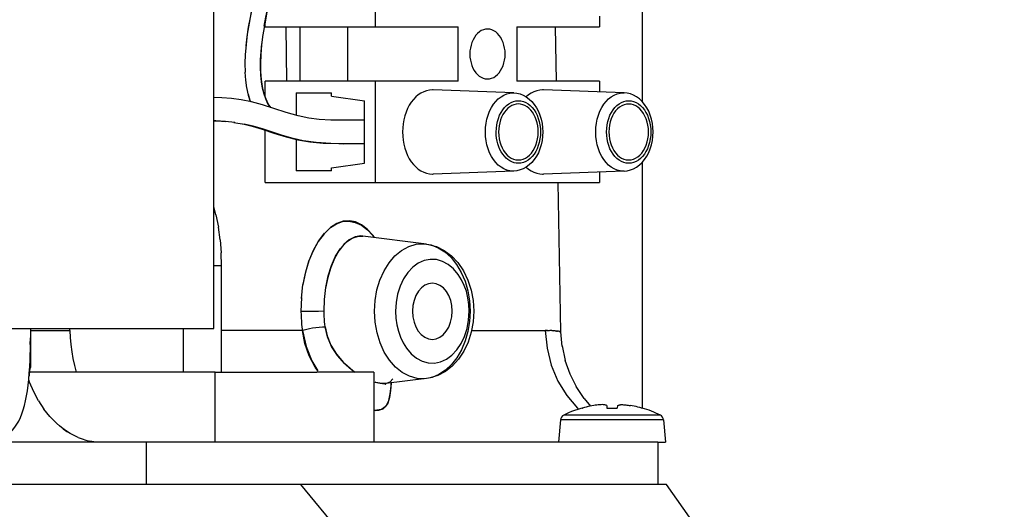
# Model space of a CAD drawing. Header units: inches. Extents: x 0 to 56.7, y 0 to 36.7.
# Tile 14 of 29: x 24.9 to 27.4, y 25.8 to 27. Entities that reach past the tile are written whole.
import ezdxf

# ---------------------------------------------------------------- set-up
doc = ezdxf.new("R2010")
doc.units = ezdxf.units.IN
doc.header["$LTSCALE"] = 3.116667
doc.header["$MEASUREMENT"] = 0
doc.layers.get('0').update_dxf_attribs({"linetype": 'CONTINUOUS'})

msp = doc.modelspace()

# ---------------------------------------------------------------- linework, layer by layer
at = {"color": 7, "linetype": 'Continuous'}
for p, q in [((25.379, 26.2089), (25.379, 28.6105)), ((25.7874, 26.9707), (25.7874, 27.2266)), ((26.3526, 26.9976), (26.3526, 26.9707)), ((25.509, 26.9707), (25.509, 26.9847)), ((25.509, 26.9707), (25.9962, 26.9707)), ((25.7178, 26.8329), (25.7178, 26.9707)), ((25.9962, 26.8329), (25.9962, 26.9707)), ((26.1438, 26.9707), (26.3526, 26.9707)), ((26.1438, 26.9707), (26.1438, 26.8329)), ((25.4629, 26.9456), (25.4602, 26.9223)), ((25.4606, 26.9259), (25.4585, 26.8996)), ((25.4579, 26.8561), (25.4593, 26.8356)), ((25.4595, 26.8358), (25.462, 26.8162)), ((25.9962, 26.8329), (25.509, 26.8329)), ((25.509, 26.793), (25.509, 26.8329)), ((25.7874, 26.577), (25.7874, 26.8329)), ((26.3526, 26.8329), (26.1438, 26.8329)), ((26.3526, 26.8329), (26.3526, 26.806)), ((25.587, 26.8034), (25.6761, 26.8034)), ((25.587, 26.8034), (25.587, 26.747)), ((25.6761, 26.7955), (25.6761, 26.8034)), ((25.6761, 26.7955), (25.7596, 26.7837)), ((25.9328, 26.8112), (25.9308, 26.8113)), ((26.1362, 26.8037), (25.9328, 26.8112)), ((26.1344, 26.8037), (26.1355, 26.8037)), ((26.1355, 26.8037), (26.1362, 26.8037)), ((26.2112, 26.8112), (26.2092, 26.8113)), ((26.4146, 26.8037), (26.2112, 26.8112)), ((26.4128, 26.8037), (26.4139, 26.8037)), ((26.4139, 26.8037), (26.4146, 26.8037)), ((25.7596, 26.6262), (25.7596, 26.7837)), ((25.43, 26.7291), (25.4558, 26.7249)), ((25.7596, 26.7345), (25.7118, 26.7345)), ((25.509, 26.577), (25.509, 26.7094)), ((25.587, 26.6862), (25.587, 26.6065)), ((25.7596, 26.6754), (25.7078, 26.6754)), ((25.6761, 26.6144), (25.7596, 26.6262)), ((25.6761, 26.6065), (25.6761, 26.6144)), ((25.6761, 26.6065), (25.587, 26.6065)), ((25.9308, 26.5987), (25.9328, 26.5987)), ((26.1362, 26.6062), (25.9328, 26.5987)), ((26.1351, 26.6062), (26.1344, 26.6062)), ((26.1362, 26.6062), (26.1351, 26.6062)), ((26.2092, 26.5987), (26.2112, 26.5987)), ((26.4146, 26.6062), (26.2112, 26.5987)), ((26.3526, 26.6039), (26.3526, 26.577)), ((26.4135, 26.6062), (26.4128, 26.6062)), ((26.4146, 26.6062), (26.4135, 26.6062)), ((25.509, 26.577), (26.3526, 26.577)), ((25.3841, 26.4958), (25.379, 26.5148)), ((25.3841, 26.4958), (25.3907, 26.4644)), ((25.3954, 26.4324), (25.3907, 26.4644)), ((25.6438, 26.4296), (25.6584, 26.4491)), ((25.7445, 26.442), (25.7551, 26.442)), ((25.7552, 26.442), (25.7505, 26.4423)), ((25.3954, 26.4324), (25.3982, 26.3999)), ((25.3991, 26.3672), (25.3982, 26.4)), ((25.6003, 26.2842), (25.6041, 26.3196)), ((25.6004, 26.2866), (25.5993, 26.2515)), ((25.6576, 26.2522), (25.6584, 26.2822)), ((24.3947, 26.2089), (25.379, 26.2089)), ((24.9164, 26.2089), (24.9164, 26.1105)), ((24.9164, 26.2039), (25.0163, 26.2039)), ((25.6027, 26.2039), (25.3991, 26.2039)), ((25.6029, 26.2039), (25.612, 26.1634)), ((25.6664, 26.1875), (25.6604, 26.2129)), ((25.6604, 26.2129), (25.6655, 26.1899)), ((26.0296, 26.2039), (26.2157, 26.204)), ((26.2215, 26.2037), (26.2157, 26.2039)), ((26.232, 26.2033), (26.2366, 26.203)), ((26.2407, 26.2026), (26.2439, 26.2023)), ((26.2443, 26.2023), (26.247, 26.2019)), ((26.253, 26.2011), (26.2494, 26.2016)), ((26.2513, 26.2013), (26.253, 26.2011)), ((26.253, 26.2011), (26.2552, 26.2007)), ((26.2552, 26.2007), (26.2542, 26.2008)), ((26.2583, 26.1636), (26.2552, 26.2007)), ((24.9162, 26.1681), (24.9163, 26.1853)), ((24.9163, 26.1761), (24.9162, 26.1627)), ((25.6655, 26.1899), (25.6748, 26.1668)), ((25.6766, 26.1631), (25.6664, 26.1875)), ((25.6748, 26.1668), (25.6888, 26.1438)), ((25.612, 26.1634), (25.6263, 26.1268)), ((25.6915, 26.1402), (25.6766, 26.1631)), ((25.6888, 26.1438), (25.7066, 26.1229)), ((26.2581, 26.1646), (26.2658, 26.1281)), ((25.6263, 26.1268), (25.6415, 26.1016)), ((25.7098, 26.1197), (25.6915, 26.1402)), ((25.7066, 26.1229), (25.727, 26.1048)), ((25.7301, 26.1021), (25.7098, 26.1197)), ((26.2656, 26.1289), (26.2777, 26.094)), ((24.9161, 26.1064), (24.9164, 26.1105)), ((25.383, 26.0987), (25.6394, 26.0987)), ((25.6415, 26.1016), (25.6351, 26.1107)), ((25.727, 26.1048), (25.7361, 26.0987)), ((25.7355, 26.0987), (25.7301, 26.1021)), ((26.2775, 26.0946), (26.2936, 26.0621)), ((24.9142, 26.073), (24.9121, 26.0793)), ((25.7861, 26.0735), (25.7988, 26.0703)), ((25.8072, 26.0695), (25.7985, 26.0704)), ((25.8138, 26.0697), (25.8072, 26.0695)), ((25.8143, 26.0698), (25.8138, 26.0697)), ((25.8239, 26.0736), (25.8143, 26.0698)), ((25.8267, 26.0704), (25.8255, 26.0521)), ((25.8209, 26.0269), (25.8246, 26.0438)), ((25.8255, 26.0521), (25.8229, 26.0345)), ((26.3136, 26.032), (26.2937, 26.0619)), ((24.9368, 26.0263), (24.9505, 26.0054)), ((25.8186, 26.0205), (25.8121, 26.0105)), ((25.815, 26.0141), (25.8209, 26.0269)), ((25.8229, 26.0345), (25.8186, 26.0205)), ((26.3136, 26.0319), (26.3302, 26.0127)), ((24.9656, 25.9865), (24.9505, 26.0054)), ((25.7906, 26.002), (25.7834, 26.0026)), ((25.7834, 26.0021), (25.7868, 26.0018)), ((25.7868, 26.0018), (25.7956, 26.0025)), ((25.8027, 26.0044), (25.7909, 26.0021)), ((25.7956, 26.0025), (25.8067, 26.0062)), ((25.8121, 26.0105), (25.8027, 26.0044)), ((25.8067, 26.0062), (25.815, 26.0141)), ((26.3088, 26.0079), (26.3099, 26.0079)), ((26.3709, 26.0142), (26.3716, 26.0079)), ((26.3716, 26.0079), (26.3973, 26.0079)), ((26.398, 26.0142), (26.3973, 26.0079)), ((26.4591, 26.0079), (26.4602, 26.0079)), ((24.9656, 25.9865), (24.982, 25.9697)), ((24.982, 25.9697), (24.9906, 25.9622)), ((26.2544, 25.9779), (26.2495, 25.9215)), ((26.5145, 25.9779), (26.2544, 25.9779)), ((26.5062, 25.99), (26.2627, 25.99)), ((26.5145, 25.9779), (26.5195, 25.9215)), ((25.0073, 25.9498), (24.9981, 25.9562)), ((24.9994, 25.9552), (25.0085, 25.9489)), ((25.0169, 25.9437), (25.0073, 25.9498)), ((25.0085, 25.9489), (25.0178, 25.9432)), ((25.0268, 25.9384), (25.0169, 25.9437)), ((25.0178, 25.9432), (25.0273, 25.9382)), ((25.0369, 25.9338), (25.0268, 25.9384)), ((26.4999, 25.9215), (26.5195, 25.9215))]:
    msp.add_line(p, q, dxfattribs=at)
at = {"color": 6, "linetype": 'Continuous'}
for p, q in [((26.4605, 27.0222), (26.4605, 26.7814)), ((25.5637, 26.8329), (25.5617, 26.9707)), ((25.5967, 26.9707), (25.5967, 26.8329)), ((26.2441, 26.8329), (26.2417, 26.9707)), ((26.4605, 26.6285), (26.4605, 26.0079)), ((26.2552, 26.2007), (26.2486, 26.577)), ((25.9159, 26.422), (25.7551, 26.442)), ((25.9094, 26.4226), (25.9159, 26.422)), ((25.916, 26.422), (25.9213, 26.4212)), ((25.3991, 26.3672), (25.379, 26.3672)), ((25.3991, 26.0987), (25.3991, 26.3672)), ((26.0286, 26.3057), (26.0335, 26.2793)), ((26.0228, 26.2697), (26.0204, 26.2865)), ((26.0236, 26.2522), (26.0228, 26.2697)), ((26.0335, 26.2793), (26.0351, 26.2522)), ((25.6434, 26.2519), (25.6273, 26.2517)), ((25.6576, 26.2522), (25.6434, 26.2519)), ((26.0351, 26.2522), (26.0335, 26.2252)), ((25.0163, 26.2039), (25.0163, 26.2089)), ((25.3017, 26.2089), (25.3017, 26.0987)), ((25.383, 26.0987), (24.9137, 26.0987)), ((25.383, 25.9215), (25.383, 26.0987)), ((25.7834, 26.0987), (25.6394, 26.0987)), ((25.7834, 26.0987), (25.7834, 25.9215)), ((25.8548, 26.0975), (25.8377, 26.1111)), ((25.8731, 26.088), (25.8548, 26.0975)), ((25.8126, 26.0696), (25.812, 26.0683)), ((25.812, 26.0683), (25.812, 26.0682)), ((25.9161, 26.0824), (25.8138, 26.0697)), ((25.9159, 26.0824), (25.9119, 26.082)), ((26.297, 26.0075), (26.2998, 26.0051)), ((26.4999, 25.9215), (24.5412, 25.9215)), ((25.209, 25.8152), (25.209, 25.9215)), ((26.4999, 25.9215), (26.4999, 25.8152)), ((26.5215, 25.8152), (17.8956, 25.8152)), ((26.5978, 24.6065), (25.5986, 25.8152)), ((27.3743, 24.6065), (26.5215, 25.8152))]:
    msp.add_line(p, q, dxfattribs=at)
at = {"color": 7, "linetype": 'Continuous'}
for points in [[(25.5577, 27.1745), (25.5468, 27.1385), (25.537, 27.1038), (25.5281, 27.0705), (25.5202, 27.0382), (25.5134, 27.0073), (25.5078, 26.9782), (25.5033, 26.9502)], [(25.48, 27.0391), (25.4735, 27.0086), (25.4681, 26.9797), (25.4638, 26.9521), (25.4606, 26.9259)], [(25.4815, 27.0455), (25.4757, 27.0194), (25.4707, 26.9941), (25.4664, 26.9695), (25.4629, 26.9456)], [(25.5067, 26.9722), (25.5109, 26.9948), (25.5157, 27.0181), (25.5211, 27.042)], [(26.07, 26.9648), (26.0648, 26.9644), (26.0595, 26.963), (26.0544, 26.9608), (26.0495, 26.9577), (26.0449, 26.9538), (26.0407, 26.9492), (26.0368, 26.9439), (26.0335, 26.9379), (26.0306, 26.9313), (26.0284, 26.9243), (26.0268, 26.917), (26.0258, 26.9095), (26.0255, 26.9018)], [(26.1145, 26.9018), (26.1142, 26.9095), (26.1132, 26.9169), (26.1116, 26.9242), (26.1094, 26.9311), (26.1066, 26.9376), (26.1033, 26.9436), (26.0996, 26.9489), (26.0954, 26.9536), (26.0908, 26.9575), (26.0859, 26.9607), (26.0808, 26.9629), (26.0755, 26.9643), (26.07, 26.9648)], [(25.5033, 26.9507), (25.5, 26.9248), (25.4979, 26.9004), (25.497, 26.8779), (25.4972, 26.857)], [(25.4994, 26.8317), (25.4977, 26.8493), (25.497, 26.868), (25.4973, 26.8876), (25.4985, 26.9079), (25.5005, 26.9287)], [(25.4586, 26.901), (25.4577, 26.8775), (25.458, 26.8556)], [(26.0255, 26.9018), (26.0258, 26.8941), (26.0268, 26.8867), (26.0284, 26.8794), (26.0306, 26.8725), (26.0334, 26.866), (26.0367, 26.86), (26.0405, 26.8547), (26.0446, 26.85), (26.0492, 26.8461), (26.0541, 26.843), (26.0592, 26.8407), (26.0645, 26.8393), (26.07, 26.8388)], [(26.07, 26.8388), (26.0752, 26.8392), (26.0805, 26.8406), (26.0856, 26.8428), (26.0905, 26.8459), (26.0951, 26.8498), (26.0993, 26.8544), (26.1032, 26.8598), (26.1065, 26.8658), (26.1094, 26.8723), (26.1116, 26.8793), (26.1132, 26.8866), (26.1142, 26.8941), (26.1145, 26.9018)], [(25.4972, 26.857), (25.4985, 26.8376), (25.5011, 26.8198), (25.5047, 26.8039), (25.5094, 26.7896), (25.5151, 26.7766), (25.5204, 26.7678)], [(25.4621, 26.8176), (25.4659, 26.7982), (25.4711, 26.7816), (25.4711, 26.7816)], [(25.523, 26.767), (25.5167, 26.7764), (25.511, 26.7876), (25.5062, 26.8007), (25.5023, 26.8154), (25.4994, 26.8317)], [(25.7118, 26.7345), (25.6749, 26.7349), (25.6455, 26.7367), (25.6187, 26.7401), (25.5923, 26.7455), (25.5618, 26.7542), (25.5311, 26.7644), (25.5025, 26.7735), (25.4747, 26.7808), (25.4486, 26.786), (25.4236, 26.7893), (25.3998, 26.7912), (25.379, 26.792)], [(25.4657, 26.8008), (25.4704, 26.7854), (25.4721, 26.7814)], [(25.9308, 26.8113), (25.9234, 26.8107), (25.9161, 26.8092), (25.909, 26.8067), (25.902, 26.8031), (25.8954, 26.7987), (25.889, 26.7933), (25.8831, 26.7871), (25.8777, 26.7801), (25.8727, 26.7724), (25.8683, 26.764), (25.8645, 26.7551), (25.8614, 26.7457), (25.8589, 26.7359), (25.8571, 26.7257), (25.856, 26.7154), (25.8556, 26.705)], [(26.0646, 26.705), (26.065, 26.716), (26.0663, 26.7269), (26.0685, 26.7376), (26.0715, 26.7478), (26.0753, 26.7575), (26.0798, 26.7665), (26.085, 26.7748), (26.0909, 26.7822), (26.0972, 26.7886), (26.1041, 26.7939), (26.1113, 26.7982), (26.1189, 26.8012), (26.1266, 26.8031), (26.1344, 26.8037)], [(26.1362, 26.8037), (26.1442, 26.8028), (26.1522, 26.8009), (26.1601, 26.7978), (26.1677, 26.7936), (26.175, 26.7882), (26.1818, 26.7818), (26.1881, 26.7744), (26.1937, 26.7661), (26.1985, 26.757), (26.2025, 26.7473), (26.2056, 26.7371), (26.2078, 26.7266), (26.2092, 26.7158), (26.2096, 26.705)], [(26.2092, 26.8113), (26.2018, 26.8107), (26.1945, 26.8092), (26.1873, 26.8067), (26.1804, 26.8031), (26.1737, 26.7987), (26.1677, 26.7936)], [(26.343, 26.705), (26.3434, 26.716), (26.3447, 26.7269), (26.3469, 26.7376), (26.3499, 26.7478), (26.3537, 26.7575), (26.3582, 26.7665), (26.3634, 26.7748), (26.3692, 26.7822), (26.3756, 26.7886), (26.3825, 26.7939), (26.3897, 26.7982), (26.3972, 26.8012), (26.405, 26.8031), (26.4128, 26.8037)], [(26.488, 26.705), (26.4876, 26.7159), (26.4862, 26.7267), (26.4839, 26.7373), (26.4808, 26.7475), (26.4768, 26.7572), (26.4719, 26.7662), (26.4664, 26.7745), (26.4601, 26.7819), (26.4534, 26.7883), (26.4461, 26.7936), (26.4385, 26.7978), (26.4307, 26.8009), (26.4227, 26.8028), (26.4146, 26.8037)], [(26.092, 26.705), (26.0924, 26.7139), (26.0934, 26.7226), (26.0952, 26.7312), (26.0976, 26.7394), (26.1006, 26.7471), (26.1042, 26.7543), (26.1084, 26.7609), (26.1131, 26.7668), (26.1182, 26.7719), (26.1236, 26.7762), (26.1294, 26.7796), (26.1355, 26.782), (26.1416, 26.7835), (26.1479, 26.784)], [(26.148, 26.7757), (26.1423, 26.7752), (26.1368, 26.7739), (26.1314, 26.7717), (26.1262, 26.7686), (26.1213, 26.7648), (26.1168, 26.7602), (26.1126, 26.7549), (26.1089, 26.7491), (26.1056, 26.7426), (26.1029, 26.7357), (26.1008, 26.7284), (26.0992, 26.7208), (26.0983, 26.713), (26.098, 26.705)], [(26.1479, 26.784), (26.1543, 26.7835), (26.1605, 26.782), (26.1665, 26.7796), (26.1723, 26.7762), (26.1777, 26.7719), (26.1828, 26.7668), (26.1875, 26.7609), (26.1917, 26.7543), (26.1953, 26.7471), (26.1983, 26.7393), (26.2007, 26.7312), (26.2025, 26.7226), (26.2035, 26.7139), (26.2039, 26.705)], [(26.1979, 26.705), (26.1976, 26.713), (26.1967, 26.7208), (26.1951, 26.7284), (26.193, 26.7357), (26.1903, 26.7426), (26.187, 26.7491), (26.1833, 26.7549), (26.1791, 26.7602), (26.1746, 26.7648), (26.1697, 26.7686), (26.1645, 26.7717), (26.1591, 26.7739), (26.1536, 26.7752), (26.148, 26.7757)], [(26.3704, 26.705), (26.3708, 26.7139), (26.3718, 26.7226), (26.3736, 26.7312), (26.376, 26.7393), (26.379, 26.7471), (26.3826, 26.7543), (26.3868, 26.7609), (26.3915, 26.7668), (26.3966, 26.7719), (26.402, 26.7762), (26.4078, 26.7796), (26.4138, 26.782), (26.42, 26.7835), (26.4263, 26.784)], [(26.4263, 26.7756), (26.4205, 26.7752), (26.4146, 26.7737), (26.4088, 26.7712), (26.4033, 26.7677), (26.3981, 26.7633), (26.3934, 26.7581), (26.3891, 26.7521), (26.3853, 26.7454), (26.3822, 26.738), (26.3796, 26.7302), (26.3778, 26.722), (26.3767, 26.7136), (26.3763, 26.705)], [(26.4263, 26.784), (26.4327, 26.7835), (26.4388, 26.782), (26.4449, 26.7796), (26.4507, 26.7762), (26.4561, 26.7719), (26.4612, 26.7668), (26.4659, 26.7609), (26.47, 26.7543), (26.4737, 26.7471), (26.4767, 26.7393), (26.4791, 26.7312), (26.4808, 26.7226), (26.4819, 26.7139), (26.4823, 26.705)], [(26.4763, 26.705), (26.476, 26.7136), (26.4749, 26.7219), (26.4731, 26.7301), (26.4706, 26.7378), (26.4675, 26.7451), (26.4637, 26.7519), (26.4595, 26.7578), (26.4548, 26.7631), (26.4496, 26.7675), (26.4442, 26.771), (26.4384, 26.7736), (26.4325, 26.7751), (26.4263, 26.7756)], [(25.379, 26.7329), (25.3875, 26.7327), (25.4085, 26.7314)], [(25.4323, 26.729), (25.4084, 26.7315), (25.3843, 26.7328), (25.379, 26.7329)], [(25.4524, 26.7253), (25.4758, 26.7197), (25.501, 26.7121), (25.5308, 26.7022), (25.5621, 26.6925), (25.591, 26.6852), (25.6217, 26.6799), (25.6553, 26.6767), (25.6948, 26.6755), (25.7078, 26.6754)], [(25.5022, 26.7126), (25.479, 26.7194), (25.4558, 26.7249)], [(25.7078, 26.6754), (25.6744, 26.6759), (25.638, 26.6781), (25.605, 26.6828), (25.5759, 26.6893), (25.5499, 26.6969), (25.5022, 26.7126)], [(25.8556, 26.705), (25.856, 26.6945), (25.8571, 26.6842), (25.8589, 26.6741), (25.8614, 26.6642), (25.8645, 26.6548), (25.8683, 26.6459), (25.8727, 26.6375), (25.8777, 26.6298), (25.8831, 26.6228), (25.889, 26.6166), (25.8954, 26.6112), (25.902, 26.6068), (25.909, 26.6032), (25.9161, 26.6007), (25.9234, 26.5992), (25.9308, 26.5987)], [(26.1344, 26.6062), (26.1266, 26.6068), (26.1189, 26.6087), (26.1113, 26.6117), (26.1041, 26.616), (26.0972, 26.6213), (26.0909, 26.6277), (26.085, 26.6351), (26.0798, 26.6434), (26.0753, 26.6524), (26.0715, 26.6621), (26.0685, 26.6723), (26.0663, 26.683), (26.065, 26.6939), (26.0646, 26.705)], [(26.1084, 26.6491), (26.1047, 26.6548), (26.1014, 26.6611), (26.0986, 26.6677), (26.0963, 26.6747), (26.0944, 26.682), (26.0931, 26.6895), (26.0923, 26.6972), (26.092, 26.705)], [(26.098, 26.705), (26.0983, 26.6964), (26.0994, 26.688), (26.1012, 26.6799), (26.1037, 26.6721), (26.1068, 26.6648), (26.1105, 26.6581), (26.1148, 26.6521), (26.1195, 26.6468), (26.1246, 26.6424), (26.1301, 26.6389), (26.1359, 26.6364), (26.1418, 26.6348), (26.148, 26.6343)], [(26.2096, 26.705), (26.2092, 26.694), (26.2078, 26.6832), (26.2055, 26.6726), (26.2024, 26.6624), (26.1984, 26.6527), (26.1936, 26.6437), (26.188, 26.6354), (26.1818, 26.628), (26.175, 26.6217), (26.1677, 26.6163), (26.1601, 26.6121), (26.1523, 26.6091), (26.1443, 26.6071), (26.1362, 26.6062)], [(26.2039, 26.705), (26.2035, 26.696), (26.2025, 26.6873), (26.2007, 26.6787), (26.1983, 26.6706), (26.1953, 26.6628), (26.1917, 26.6556), (26.1875, 26.649), (26.1828, 26.6431), (26.1777, 26.638), (26.1723, 26.6337), (26.1665, 26.6303), (26.1605, 26.6279), (26.1543, 26.6264), (26.1479, 26.6259)], [(26.148, 26.6343), (26.1538, 26.6347), (26.1597, 26.6362), (26.1655, 26.6387), (26.171, 26.6422), (26.1761, 26.6466), (26.1809, 26.6518), (26.1852, 26.6578), (26.189, 26.6645), (26.1921, 26.6719), (26.1946, 26.6797), (26.1965, 26.6879), (26.1976, 26.6963), (26.1979, 26.705)], [(26.4128, 26.6062), (26.405, 26.6068), (26.3972, 26.6087), (26.3897, 26.6117), (26.3825, 26.616), (26.3756, 26.6213), (26.3692, 26.6277), (26.3634, 26.6351), (26.3582, 26.6434), (26.3537, 26.6524), (26.3499, 26.6621), (26.3469, 26.6723), (26.3447, 26.683), (26.3434, 26.6939), (26.343, 26.705)], [(26.4263, 26.6259), (26.42, 26.6264), (26.4138, 26.6279), (26.4078, 26.6303), (26.402, 26.6337), (26.3966, 26.638), (26.3915, 26.6431), (26.3868, 26.649), (26.3826, 26.6556), (26.379, 26.6628), (26.376, 26.6706), (26.3736, 26.6787), (26.3718, 26.6873), (26.3708, 26.696), (26.3704, 26.705)], [(26.3763, 26.705), (26.3767, 26.6964), (26.3778, 26.688), (26.3796, 26.6799), (26.3821, 26.6721), (26.3852, 26.6648), (26.3889, 26.6581), (26.3932, 26.6521), (26.3979, 26.6468), (26.403, 26.6424), (26.4085, 26.6389), (26.4143, 26.6364), (26.4202, 26.6348), (26.4263, 26.6343)], [(26.4146, 26.6062), (26.4226, 26.6071), (26.4306, 26.609), (26.4385, 26.6121), (26.4461, 26.6163), (26.4534, 26.6217), (26.4602, 26.6281), (26.4665, 26.6355), (26.4721, 26.6439), (26.4769, 26.6529), (26.4808, 26.6626), (26.484, 26.6728), (26.4862, 26.6833), (26.4876, 26.6941), (26.488, 26.705)], [(26.4263, 26.6343), (26.4322, 26.6347), (26.4381, 26.6362), (26.4439, 26.6387), (26.4494, 26.6422), (26.4545, 26.6466), (26.4593, 26.6518), (26.4636, 26.6578), (26.4673, 26.6645), (26.4705, 26.6719), (26.473, 26.6797), (26.4749, 26.6879), (26.476, 26.6963), (26.4763, 26.705)], [(26.4823, 26.705), (26.4819, 26.696), (26.4808, 26.6873), (26.4791, 26.6787), (26.4767, 26.6706), (26.4737, 26.6628), (26.47, 26.6556), (26.4659, 26.649), (26.4612, 26.6431), (26.4561, 26.638), (26.4507, 26.6337), (26.4449, 26.6303), (26.4388, 26.6279), (26.4327, 26.6264), (26.4263, 26.6259)], [(26.1479, 26.6259), (26.1424, 26.6263), (26.137, 26.6274), (26.1317, 26.6293), (26.1265, 26.6319), (26.1216, 26.6352), (26.1169, 26.6392), (26.1125, 26.6438), (26.1084, 26.6491)], [(26.1677, 26.6163), (26.1737, 26.6112), (26.1804, 26.6068), (26.1873, 26.6032), (26.1945, 26.6007), (26.2018, 26.5992), (26.2092, 26.5987)], [(25.7667, 26.4598), (25.7523, 26.4708), (25.7372, 26.4778), (25.7214, 26.4807), (25.7055, 26.4794), (25.6897, 26.4739), (25.674, 26.4641)], [(25.674, 26.4641), (25.6888, 26.4732), (25.7043, 26.4786), (25.7204, 26.4798), (25.7364, 26.4767), (25.7521, 26.4694), (25.767, 26.4581)], [(25.674, 26.4641), (25.6574, 26.4481), (25.6427, 26.4287), (25.6298, 26.4055), (25.6191, 26.3794), (25.6104, 26.3507), (25.6041, 26.3196)], [(25.6583, 26.2817), (25.6618, 26.3124), (25.6678, 26.3413), (25.6762, 26.3679), (25.6868, 26.3913), (25.6992, 26.411), (25.7133, 26.4266), (25.7286, 26.4371), (25.7445, 26.442)], [(25.7505, 26.4423), (25.7358, 26.44), (25.7213, 26.4328), (25.7075, 26.421), (25.6949, 26.405), (25.6838, 26.3854), (25.6744, 26.3628), (25.6669, 26.3375), (25.6615, 26.3103)], [(25.7846, 26.4383), (25.7802, 26.4448), (25.7667, 26.4598)], [(25.767, 26.4581), (25.7808, 26.4432), (25.784, 26.4384)], [(25.604, 26.3166), (25.6104, 26.3484), (25.6194, 26.3784), (25.6305, 26.4057), (25.6438, 26.4296)], [(25.6351, 26.1107), (25.6201, 26.1398), (25.6091, 26.171), (25.6027, 26.2039)], [(26.2154, 26.2039), (26.2214, 26.2038), (26.2269, 26.2036)], [(26.2366, 26.203), (26.232, 26.2033), (26.227, 26.2035)], [(26.2443, 26.2023), (26.2407, 26.2027), (26.2366, 26.203)], [(26.2513, 26.2013), (26.2493, 26.2016), (26.247, 26.2019), (26.2443, 26.2023)], [(24.9162, 26.1681), (24.9158, 26.1419), (24.9151, 26.1228)], [(24.8303, 25.9344), (24.8417, 25.9352), (24.8533, 25.939), (24.8636, 25.9453), (24.8712, 25.9521), (24.8772, 25.9593), (24.8824, 25.967), (24.8869, 25.9751), (24.891, 25.9838), (24.8947, 25.9931), (24.8981, 26.0032), (24.9012, 26.014), (24.904, 26.0258), (24.9065, 26.0384), (24.9087, 26.0516), (24.9106, 26.0656), (24.9122, 26.0803), (24.9135, 26.0956), (24.9146, 26.1119), (24.9154, 26.1296), (24.9159, 26.148)], [(24.9151, 26.1228), (24.9141, 26.1045), (24.913, 26.0885)], [(24.9137, 26.0982), (24.9139, 26.0986), (24.9153, 26.1024), (24.9161, 26.1064)], [(24.9368, 26.0263), (24.9247, 26.0489), (24.9142, 26.073)], [(25.7985, 26.0704), (25.7884, 26.0727), (25.7861, 26.0735)], [(25.7988, 26.0703), (25.8105, 26.0694), (25.8136, 26.0697)], [(25.8307, 26.0816), (25.8307, 26.0814), (25.8241, 26.0738)], [(25.8246, 26.0438), (25.8265, 26.064), (25.8267, 26.0704)], [(26.3088, 26.0079), (26.3055, 26.0069), (26.2976, 26.0044), (26.2899, 26.0017), (26.2824, 25.9988), (26.2748, 25.9957), (26.2674, 25.9923), (26.2627, 25.99)], [(26.3382, 26.0142), (26.3334, 26.0134), (26.3287, 26.0124), (26.3239, 26.0114), (26.3192, 26.0103), (26.3145, 26.0091), (26.3099, 26.0079)], [(26.3611, 26.0165), (26.3573, 26.0163), (26.3534, 26.016), (26.3496, 26.0156), (26.3458, 26.0152), (26.342, 26.0148), (26.3382, 26.0142)], [(26.3709, 26.0142), (26.3693, 26.0148), (26.3676, 26.0152), (26.366, 26.0156), (26.3644, 26.016), (26.3628, 26.0163), (26.3611, 26.0165)], [(26.398, 26.0142), (26.3993, 26.0147), (26.4006, 26.015), (26.4019, 26.0154), (26.4031, 26.0157), (26.4043, 26.016), (26.4055, 26.0162), (26.4067, 26.0164), (26.4078, 26.0165)], [(26.4078, 26.0165), (26.4105, 26.0164), (26.4132, 26.0162), (26.416, 26.016), (26.4189, 26.0157), (26.4218, 26.0154), (26.4247, 26.015), (26.4277, 26.0147), (26.4308, 26.0142)], [(26.4591, 26.0079), (26.4544, 26.0091), (26.4497, 26.0103), (26.445, 26.0114), (26.4403, 26.0124), (26.4355, 26.0134), (26.4308, 26.0142)], [(24.9994, 25.9552), (24.9897, 25.9628), (24.982, 25.9697)], [(25.0369, 25.9338), (25.0467, 25.9301), (25.0566, 25.927), (25.0666, 25.9246)], [(25.0969, 25.9215), (25.0867, 25.9218), (25.0766, 25.9228), (25.0666, 25.9246)]]:
    msp.add_lwpolyline(points, dxfattribs=at)
at = {"color": 6, "linetype": 'Continuous'}
for points in [[(25.7849, 26.2522), (25.7864, 26.2794), (25.791, 26.306), (25.7986, 26.3311), (25.8088, 26.3542), (25.8216, 26.3747), (25.8365, 26.3921), (25.8532, 26.4059), (25.8712, 26.4157)], [(25.8712, 26.4157), (25.8901, 26.4213), (25.9094, 26.4226)], [(25.916, 26.422), (25.9278, 26.4197), (25.9457, 26.4128), (25.9626, 26.4022), (25.9782, 26.3881), (25.992, 26.3707), (26.0039, 26.3505), (26.0133, 26.3281), (26.0203, 26.3038), (26.0245, 26.2783), (26.0259, 26.2522)], [(25.9213, 26.4212), (25.9413, 26.4156), (25.9608, 26.406), (25.9789, 26.3924), (25.9953, 26.375)], [(25.9963, 26.345), (25.9842, 26.3595), (25.971, 26.3706), (25.9564, 26.3783), (25.9411, 26.3826), (25.9255, 26.3832), (25.9101, 26.3801), (25.8952, 26.3733), (25.8813, 26.3632), (25.8689, 26.3499), (25.8582, 26.3339), (25.8496, 26.3156), (25.8432, 26.2954), (25.8394, 26.2744), (25.838, 26.2522)], [(25.9953, 26.375), (26.0093, 26.3544), (26.0205, 26.331), (26.0286, 26.3057)], [(26.0204, 26.2865), (26.0166, 26.3026), (26.0112, 26.3177), (26.0045, 26.3319), (25.9963, 26.345)], [(25.9308, 26.3231), (25.9212, 26.3217), (25.9118, 26.3178), (25.9032, 26.3113), (25.8956, 26.3026), (25.8893, 26.2919), (25.8846, 26.2796), (25.8818, 26.2664), (25.8807, 26.2522)], [(25.9809, 26.2522), (25.9799, 26.2664), (25.9771, 26.2795), (25.9724, 26.2917), (25.9662, 26.3023), (25.9587, 26.311), (25.9501, 26.3176), (25.9408, 26.3216), (25.9308, 26.3231)], [(25.6273, 26.2517), (25.6116, 26.2515), (25.6047, 26.2515), (25.5993, 26.2515)], [(25.5993, 26.2515), (25.5995, 26.2435), (25.5998, 26.2355), (25.6003, 26.2276), (25.601, 26.2196), (25.6018, 26.2117), (25.6027, 26.2039)], [(25.6604, 26.2129), (25.6597, 26.2194), (25.659, 26.2259), (25.6585, 26.2324), (25.6581, 26.239), (25.6578, 26.2456), (25.6576, 26.2522)], [(25.7989, 26.1724), (25.7912, 26.1978), (25.7864, 26.2246), (25.7849, 26.2522)], [(25.838, 26.2522), (25.8389, 26.2347), (25.8412, 26.2179), (25.8451, 26.2018), (25.8504, 26.1867), (25.8571, 26.1725), (25.8653, 26.1594)], [(25.8807, 26.2522), (25.8818, 26.238), (25.8846, 26.2249), (25.8892, 26.2128), (25.8954, 26.2021), (25.9029, 26.1934), (25.9115, 26.1868), (25.9209, 26.1828), (25.9308, 26.1813)], [(26.0259, 26.2522), (26.0245, 26.2264), (26.0204, 26.2013), (26.0137, 26.1773), (26.0044, 26.155), (25.9929, 26.1349), (25.9794, 26.1176), (25.9641, 26.1033), (25.9475, 26.0925), (25.93, 26.0853), (25.9161, 26.0824)], [(25.9308, 26.1813), (25.9404, 26.1827), (25.9498, 26.1866), (25.9584, 26.1931), (25.966, 26.2018), (25.9723, 26.2125), (25.977, 26.2248), (25.9799, 26.238), (25.9809, 26.2522)], [(26.0184, 26.209), (26.0222, 26.23), (26.0236, 26.2522)], [(26.0335, 26.2252), (26.0287, 26.1991), (26.0208, 26.1742), (26.01, 26.1513), (25.9966, 26.1311), (25.981, 26.1139), (25.9636, 26.1002), (25.9448, 26.0902), (25.9252, 26.084), (25.9161, 26.0824)], [(25.0163, 26.2039), (25.017, 26.1858), (25.0184, 26.168), (25.0207, 26.1502), (25.0237, 26.1327), (25.0275, 26.1155), (25.0321, 26.0987)], [(25.6027, 26.2039), (25.6077, 26.2056), (25.6139, 26.2073), (25.6209, 26.2088), (25.6287, 26.2102), (25.6369, 26.2114), (25.6452, 26.2122), (25.6533, 26.2128), (25.6604, 26.2129)], [(25.8653, 26.1594), (25.8774, 26.1449), (25.8906, 26.1338), (25.9052, 26.126), (25.9205, 26.1218), (25.9361, 26.1212), (25.9515, 26.1243), (25.9664, 26.1311), (25.9803, 26.1412), (25.9928, 26.1545), (26.0034, 26.1705), (26.0121, 26.1888), (26.0184, 26.209)], [(26.2157, 26.204), (26.2203, 26.1592), (26.2308, 26.1161), (26.2477, 26.0759), (26.2703, 26.0393), (26.297, 26.0075)], [(25.8377, 26.1111), (25.8225, 26.1285), (25.8094, 26.1491), (25.7989, 26.1724)], [(25.812, 26.0682), (25.8123, 26.0684), (25.8137, 26.0695), (25.8141, 26.0697)], [(25.9119, 26.082), (25.8923, 26.0827), (25.8731, 26.088)]]:
    msp.add_lwpolyline(points, dxfattribs=at)
at = {"color": 7, "linetype": 'Continuous'}
for centre, radius, start, end in [((26.3845, 25.7436), 0.2749, 63.7048, 74.0129), ((26.2693, 25.9766), 0.015, 116.2928, 174.9998), ((26.4996, 25.9766), 0.015, 5.0003, 63.7048)]:
    msp.add_arc(centre, radius, start, end, dxfattribs=at)

doc.saveas('drawing.dxf')
